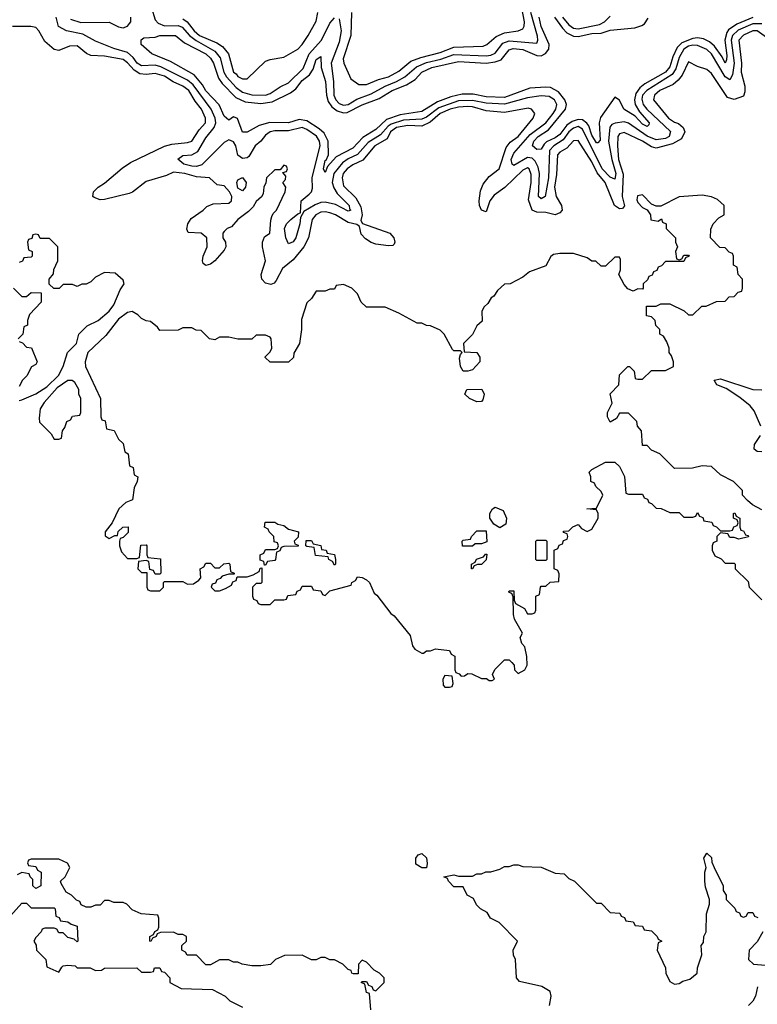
# Model space of a CAD drawing. Header units: inches. Extents: x 2710751 to 2829008, y 857003 to 965602.
# Tile 49 of 256: x 2731040 to 2734250, y 904055 to 908339. Entities that reach past the tile are written whole.
import ezdxf

# ---------------------------------------------------------------- set-up
doc = ezdxf.new("R2010")
doc.units = ezdxf.units.IN
doc.header["$MEASUREMENT"] = 0
doc.layers.add('C7930', color=7, linetype='Continuous')

msp = doc.modelspace()

# ---------------------------------------------------------------- linework, layer by layer
at = {"layer": 'C7930', "color": 2}
for points, elevation in [([(2731614.4, 908390), (2731630, 908338), (2731642.8, 908322.8), (2731670, 908312.3), (2731730, 908313.1), (2731746.6, 908306.6), (2731779.7, 908270), (2731807.8, 908247.8), (2731890, 908201.1), (2731912.9, 908172.9), (2731928.7, 908110), (2731940.6, 908090), (2731983, 908043), (2732010, 908022.7), (2732050, 908011), (2732110, 908010.2), (2732130, 908017.3), (2732173.3, 908046.7), (2732210, 908064), (2732273.9, 908126.1), (2732300.3, 908190), (2732354.2, 908250), (2732390, 908323), (2732410, 908346.4)], 6), ([(2732483.7, 908370), (2732481.3, 908270), (2732448.5, 908168.5), (2732451, 908150), (2732480.7, 908080.7), (2732516, 908056), (2732550, 908057.3), (2732601.1, 908078.9), (2732645.2, 908090), (2732690, 908114.4), (2732742, 908158), (2732785.2, 908174.8), (2732870, 908196.1), (2732930, 908219.2), (2733056.6, 908223.4), (2733072.7, 908230), (2733113.8, 908266.2), (2733150, 908281.1), (2733209.5, 908290.5), (2733230, 908298.8), (2733236.2, 908310), (2733236.9, 908330), (2733224.7, 908390)], 10), ([(2734270, 908321.2), (2734230, 908320.8), (2734167.1, 908292.9), (2734141.6, 908270), (2734135.7, 908250), (2734149.5, 908150), (2734142, 908098), (2734130, 908077.6), (2734109.9, 908089.9), (2734050.7, 908190), (2734030, 908208.7), (2733990, 908226.3), (2733970, 908228.2), (2733950, 908224.1), (2733929.7, 908210.3), (2733910, 908174.7), (2733895.3, 908124.7), (2733879.9, 908100.1), (2733769.2, 908030.8), (2733751, 908010), (2733747.7, 907992.3), (2733753.7, 907970), (2733769.6, 907949.6), (2733871.6, 907851.6), (2733866, 907830), (2733850, 907821), (2733810, 907815.7), (2733770, 907831.5), (2733690, 907888.8), (2733670, 907894), (2733631.1, 907888.9), (2733617.5, 907882.5), (2733608.3, 907871.7), (2733602.3, 907810), (2733616.6, 907730), (2733633.7, 907670), (2733630, 907645.2), (2733610, 907654), (2733574.4, 907690), (2733490, 907861.7), (2733470, 907873.6), (2733450, 907866.3), (2733430.2, 907850), (2733404.6, 907815.4), (2733364, 907790), (2733345.5, 907770), (2733341.6, 907650), (2733327.3, 907570), (2733310, 907559.6), (2733298.4, 907570), (2733301.5, 907670), (2733297.1, 907697.1), (2733283.7, 907723.7), (2733270, 907736.5), (2733250, 907738.4), (2733190, 907704.7), (2733183.6, 907710), (2733179.2, 907730), (2733190, 907758), (2733261.1, 907838.9), (2733329.8, 907890), (2733361.6, 907930), (2733373.8, 907950), (2733377.8, 907970), (2733366.9, 907990), (2733343.8, 908003.8), (2733310, 908008), (2733250, 907998.3), (2733150, 907971.2), (2733070, 907974.9), (2733010, 907987.5), (2732950, 907985.2), (2732864.5, 907955.5), (2732810, 907915.2), (2732790, 907906.4), (2732710, 907901.2), (2732656.1, 907883.9), (2732644, 907876), (2732610, 907837.3), (2732556, 907804), (2732510, 907752.7), (2732470, 907733.8), (2732444.6, 907715.4), (2732407.8, 907670), (2732400.6, 907630), (2732406.8, 907606.8), (2732421.9, 907581.9), (2732473.4, 907530), (2732475.2, 907515.2), (2732481, 907510), (2732470, 907506), (2732414, 907534), (2732370, 907545.3), (2732350, 907543.1), (2732326.2, 907533.8), (2732276.1, 907503.9), (2732262.4, 907477.6), (2732258.9, 907450), (2732241.3, 907390), (2732230, 907372.3), (2732210, 907363.7), (2732198, 907390), (2732193, 907430), (2732202, 907450), (2732219.7, 907470), (2732250, 907494), (2732262, 907498), (2732264.8, 907550), (2732300.4, 907579.6), (2732309.8, 907590), (2732314.6, 907605.4), (2732312.6, 907652.6), (2732347.9, 907790), (2732345.3, 907810), (2732331.4, 907831.4), (2732290, 907861.1), (2732270, 907868.9), (2732210, 907854.6), (2732150, 907855.7), (2732130, 907850.7), (2732110, 907836.9), (2732089.3, 907810.7), (2732065.3, 907790), (2732036.8, 907743.2), (2732030, 907737.4), (2732010, 907734), (2731989.8, 907749.8), (2731980.4, 907790), (2731970, 907807.6), (2731950, 907815.3), (2731930, 907804.8), (2731833.1, 907706.9), (2731810, 907700.3), (2731790, 907700.8), (2731755.1, 907710), (2731727.9, 907732.1), (2731750, 907748.2), (2731790, 907751.3), (2731815, 907765), (2731850, 907824.6), (2731886, 907870), (2731893.2, 907890), (2731890.5, 907910.5), (2731874, 907950), (2731795, 908055), (2731770, 908074.8), (2731654.2, 908134.2), (2731630, 908141), (2731570, 908137.4), (2731551.1, 908150), (2731534.1, 908174.1), (2731510, 908195.3), (2731450, 908212.7), (2731370, 908244.8), (2731315, 908275), (2731244, 908290), (2731208.8, 908308.8), (2731199.7, 908350)], 6), ([(2731261.2, 908341.2), (2731305.7, 908325.7), (2731430, 908327.9), (2731470, 908307.9), (2731490, 908303.2), (2731510, 908310.3), (2731518.6, 908321.4), (2731523.8, 908330), (2731524.4, 908350)], 6), ([(2734230, 908348.4), (2734160.3, 908319.7), (2734124.9, 908295.1), (2734116.9, 908283.1), (2734109, 908250), (2734117.8, 908182.2), (2734116.5, 908163.5), (2734110, 908149.6), (2734096.4, 908176.4), (2734063, 908223), (2734042.5, 908242.5), (2734015.8, 908255.8), (2733990, 908259.3), (2733970, 908256.2), (2733921.8, 908238.2), (2733901.9, 908218.1), (2733882.6, 908177.4), (2733870, 908134), (2733850.2, 908110), (2733760.9, 908059.1), (2733738.5, 908041.5), (2733722, 908018), (2733715.6, 907990), (2733719.1, 907970), (2733737.2, 907937.2), (2733779.3, 907890), (2733778.4, 907881.6), (2733770, 907873.2), (2733750, 907884), (2733718.4, 907918.4), (2733669.8, 907949.8), (2733650, 907989.2), (2733630, 908001.2), (2733567.4, 907912.6), (2733562.4, 907890), (2733565.8, 907814.2), (2733556.7, 907803.3), (2733550, 907802.9), (2733530, 907836.2), (2733516.3, 907876.3), (2733508, 907888), (2733490, 907902.4), (2733470, 907904.8), (2733443.9, 907896.1), (2733420.5, 907879.5), (2733390, 907839.8), (2733370, 907824), (2733333, 907807), (2733322.3, 907797.7), (2733310, 907775.1), (2733290, 907774.5), (2733272.3, 907790), (2733278, 907810), (2733296.9, 907830), (2733340.8, 907859.2), (2733415.1, 907950), (2733419.8, 907970), (2733413, 907990), (2733384.2, 908024.2), (2733350, 908043.1), (2733330, 908045.3), (2733259.6, 908040.4), (2733150, 908000.3), (2733070, 908003.7), (2733014.2, 908014.2), (2732965.9, 908014.1), (2732916.8, 908003.2), (2732858.6, 907981.4), (2732790, 907939.8), (2732695.4, 907924.6), (2732635.8, 907904.2), (2732590, 907860.4), (2732533.6, 907826.4), (2732490, 907779.7), (2732417.6, 907742.4), (2732379.8, 907700.2), (2732370, 907674), (2732362, 907690), (2732370, 907726), (2732373.2, 907726.8), (2732383.6, 907750), (2732382.7, 907810), (2732364.8, 907844.8), (2732343.1, 907863.1), (2732290, 907899.1), (2732255.8, 907904.2), (2732210, 907889.8), (2732128.5, 907891.5), (2732081.7, 907878.3), (2732030, 907849.2), (2732010, 907849.3), (2731988.4, 907908.4), (2731970, 907915.3), (2731950, 907902), (2731930, 907919), (2731907.7, 907967.7), (2731850, 908029.7), (2731835.9, 908055.9), (2731798.8, 908098.8), (2731697.1, 908157.1), (2731615.3, 908190), (2731569, 908230), (2731568.4, 908251.6), (2731580.4, 908259.6), (2731630, 908262), (2731649.6, 908270.4), (2731718, 908270), (2731757.3, 908237.3), (2731850, 908190.2), (2731870, 908171.8), (2731883.1, 908150), (2731904.7, 908084.7), (2731921.1, 908061.1), (2731980.2, 908000.2), (2732021.1, 907981.1), (2732090, 907974.2), (2732139, 907981), (2732219.1, 908020.9), (2732242.6, 908037.4), (2732270, 908074), (2732301.3, 908098.7), (2732317, 908123), (2732330, 908166), (2732350, 908178), (2732351.6, 908130), (2732371.2, 908070), (2732375.6, 908010), (2732382.2, 907982.2), (2732399.1, 907959.1), (2732421.8, 907941.9), (2732450, 907933.7), (2732464.8, 907935.2), (2732530, 907968.7), (2732603.9, 907996.1), (2732660.9, 908030), (2732724.1, 908055.9), (2732761.4, 908078.6), (2732789.7, 908110), (2732833.2, 908130), (2732950, 908156.9), (2733070, 908150.2), (2733110, 908154.7), (2733135.7, 908164.3), (2733170, 908208), (2733187.4, 908212.6), (2733230, 908208.7), (2733290, 908182.6), (2733310, 908182), (2733328.6, 908191.4), (2733343, 908210), (2733344.4, 908230), (2733310, 908309.5), (2733300.8, 908350)], 2), ([(2731750, 908342.8), (2731769.5, 908329.5), (2731799, 908290), (2731823.1, 908270), (2731897.8, 908237.8), (2731922.2, 908222.2), (2731948.8, 908190), (2731970, 908111), (2731982.8, 908102.8), (2731990, 908091), (2732010, 908081), (2732030, 908082), (2732110, 908158), (2732130, 908166), (2732190, 908176), (2732250, 908211), (2732269, 908230), (2732296, 908270), (2732330, 908332), (2732338, 908370)], 10), ([(2732430, 908342), (2732438.8, 908290), (2732430, 908240.9), (2732395.6, 908150), (2732405.7, 908070), (2732407.3, 908010), (2732415.9, 907990), (2732430, 907974.4), (2732450, 907966.3), (2732470, 907970.2), (2732506.7, 907993.3), (2732570, 908015.9), (2732630, 908048.7), (2732680.5, 908070), (2732716, 908090), (2732766.9, 908133.1), (2732810, 908152.7), (2732872.4, 908167.6), (2732930, 908187.4), (2733070, 908180.9), (2733090, 908183.8), (2733110, 908193.1), (2733143.1, 908236.9), (2733170, 908246.2), (2733290, 908236.3), (2733295.3, 908250), (2733292.9, 908267.1), (2733264.7, 908370)], 6), ([(2733367.6, 908350), (2733401.7, 908301.7), (2733421.7, 908281.7), (2733450, 908266.7), (2733470, 908265.8), (2733530, 908278.2), (2733570, 908280.2), (2733610, 908292.9), (2733716.8, 908303.2), (2733747.2, 908312.8), (2733759.1, 908320.9), (2733775.3, 908344.7)], 2), ([(2733402.2, 908350), (2733430, 908315.8), (2733450, 908301.5), (2733470, 908298.5), (2733562.9, 908317.1), (2733584.7, 908330), (2733610, 908354)], 6), ([(2734330, 908232.8), (2734250, 908289.5), (2734230, 908289.5), (2734190, 908270.8), (2734169.1, 908250), (2734180.9, 908150), (2734180.3, 908110), (2734195.8, 908050), (2734195.6, 908024.4), (2734190, 908006.6), (2734150, 907991.1), (2734119.6, 907999.6), (2734050, 908104), (2734030, 908122), (2733990, 908135.3), (2733950, 908155.3), (2733922.3, 908097.7), (2733905.1, 908074.9), (2733884, 908056), (2733826, 908030), (2733802, 908010), (2733798, 907990), (2733863.8, 907910), (2733890, 907893), (2733907.6, 907887.6), (2733928, 907870), (2733934.8, 907850), (2733919.9, 907820.1), (2733881.4, 907798.6), (2733810, 907779.2), (2733790, 907785.1), (2733750, 907810.7), (2733670, 907847.3), (2733650, 907842), (2733642.6, 907830), (2733641.1, 907790), (2733646.7, 907730), (2733666.1, 907666.1), (2733661.3, 907570), (2733671.8, 907528.2), (2733663.5, 907516.5), (2733650, 907515.6), (2733628.3, 907530), (2733587.7, 907630), (2733552.7, 907672.7), (2733530, 907720.5), (2733470, 907812.7), (2733450, 907812), (2733420.9, 907779.1), (2733390, 907761.6), (2733380.3, 907750), (2733375.6, 907664.4), (2733366.8, 907610), (2733375.2, 907570), (2733398, 907530), (2733400.3, 907510), (2733390, 907497.6), (2733370, 907489.8), (2733330, 907500.4), (2733290, 907500.5), (2733270, 907509.3), (2733254.4, 907554.4), (2733265.7, 907630), (2733265.3, 907665.3), (2733257, 907690), (2733250, 907694.3), (2733230, 907684.2), (2733151.9, 907608.1), (2733105.3, 907574.7), (2733086.7, 907550), (2733070, 907502), (2733050, 907509.2), (2733040.5, 907530), (2733039.7, 907550), (2733045.3, 907594.7), (2733056.5, 907623.5), (2733083.1, 907656.9), (2733126.6, 907690), (2733156.8, 907783.2), (2733174.9, 907805.1), (2733210, 907830.7), (2733274, 907910), (2733282, 907930), (2733268, 907950), (2733253.1, 907953.1), (2733150, 907935.1), (2733070, 907942), (2733010, 907959.8), (2732990, 907960.3), (2732950, 907958.2), (2732913.4, 907950), (2732870, 907930.6), (2732826.7, 907893.3), (2732790, 907875.3), (2732730, 907878.3), (2732680.3, 907870), (2732654.4, 907850), (2732639.1, 907820.9), (2732586, 907790), (2732533.2, 907726.8), (2732490, 907707.6), (2732465.3, 907690), (2732447.4, 907670), (2732443.1, 907650), (2732450, 907616), (2732503, 907563), (2732524.4, 907524.4), (2732530.2, 907490.2), (2732524.9, 907464.9), (2732531.7, 907451.7), (2732650.3, 907410.3), (2732668, 907390), (2732673.4, 907370), (2732670, 907362), (2732663.5, 907356.5), (2732645.2, 907354.8), (2732590, 907361.7), (2732570, 907369.7), (2732545.3, 907385.3), (2732526.1, 907406.1), (2732518.7, 907438.7), (2732507.7, 907447.7), (2732470, 907456.4), (2732414.5, 907490), (2732390, 907498.9), (2732370, 907503), (2732350, 907500.5), (2732328.7, 907490), (2732312.4, 907470), (2732297.4, 907390), (2732276.5, 907350), (2732230, 907293.6), (2732183.7, 907256.3), (2732156.7, 907203.3), (2732147, 907193), (2732132.9, 907187.1), (2732110, 907191.8), (2732093.6, 907210), (2732091.5, 907230), (2732109.7, 907290), (2732096.9, 907350), (2732096.9, 907370), (2732105.4, 907394.6), (2732128.7, 907410), (2732132.9, 907467.1), (2732138, 907482), (2732144, 907496), (2732158, 907510), (2732195.3, 907590), (2732198, 907610), (2732186, 907630), (2732196.4, 907643.6), (2732198, 907658), (2732186, 907674), (2732202, 907678), (2732206, 907690), (2732202, 907702), (2732190, 907706), (2732174, 907686), (2732150, 907686), (2732114, 907650), (2732111.6, 907628.4), (2732102, 907610), (2732099.6, 907580.4), (2732092.7, 907567.3), (2732070, 907548), (2732056.3, 907523.7), (2732036.3, 907503.7), (2731990, 907469), (2731962, 907438), (2731943, 907430), (2731930, 907417), (2731924.9, 907410), (2731924.4, 907390), (2731936.3, 907370), (2731937.3, 907350), (2731930, 907335.3), (2731890, 907289), (2731870, 907275.3), (2731850, 907268.7), (2731838, 907278), (2731835.3, 907290), (2731839, 907310), (2731856, 907350), (2731854, 907390), (2731830, 907409.6), (2731772.9, 907412.9), (2731767.3, 907427.3), (2731771.8, 907450), (2731786.6, 907473.4), (2731839, 907510), (2731854.2, 907525.8), (2731882, 907538), (2731950, 907540.9), (2731962.4, 907550), (2731963.1, 907570), (2731953.3, 907590), (2731930, 907616), (2731900.2, 907620.2), (2731866, 907650), (2731810, 907654.7), (2731759, 907670), (2731710, 907675.8), (2731679.3, 907660.7), (2731590, 907634), (2731531.7, 907588.3), (2731517.4, 907582.6), (2731410, 907556.2), (2731390, 907554.5), (2731364.4, 907564.4), (2731359.3, 907570), (2731361.2, 907590), (2731381.2, 907610), (2731410, 907627.7), (2731486.9, 907693.1), (2731523.1, 907716.9), (2731670, 907788.4), (2731702.7, 907797.3), (2731770, 907803.8), (2731789.5, 907810.5), (2731820.8, 907859.2), (2731849.2, 907890), (2731849.3, 907910), (2731831.1, 907950), (2731804, 907984), (2731776.4, 908030), (2731750, 908049.7), (2731707.7, 908067.7), (2731670, 908092.9), (2731630, 908105.1), (2731590, 908100.4), (2731563.2, 908103.2), (2731538.6, 908118.6), (2731510, 908151), (2731490, 908165.1), (2731410, 908180.5), (2731350, 908182.7), (2731331.7, 908191.7), (2731290, 908225.2), (2731256.8, 908223.2), (2731210, 908204), (2731190, 908209), (2731150, 908244), (2731124, 908290), (2731110, 908304), (2731089.3, 908309.3), (2731009.2, 908309.2)], 10), ([(2734270, 906206), (2734228.4, 906228.4), (2734207.3, 906247.3), (2734186, 906270), (2734186, 906290), (2734146, 906330), (2734090, 906358), (2734050, 906395.3), (2734010, 906398), (2733967.3, 906387.3), (2733890, 906386), (2733826, 906450), (2733790, 906466), (2733770, 906486), (2733750, 906486), (2733746, 906550), (2733728, 906570), (2733726, 906590), (2733690, 906626), (2733650, 906626), (2733636.9, 906603.1), (2733610, 906588), (2733598, 906610), (2733598, 906630), (2733618, 906670), (2733609.3, 906710.7), (2733648, 906750), (2733650, 906794), (2733686, 906830), (2733694, 906830), (2733714, 906810), (2733718, 906778), (2733730, 906774), (2733750, 906774), (2733790, 906812), (2733850, 906812), (2733886, 906830), (2733886, 906850), (2733876.4, 906876.4), (2733866, 906890), (2733866, 906910), (2733856.4, 906936.4), (2733842, 906962), (2733826, 906970), (2733826, 906990), (2733808, 907008), (2733806, 907030), (2733790, 907046), (2733768, 907050), (2733767.3, 907092.7), (2733810, 907092), (2733830, 907102), (2733870, 907102), (2733931.6, 907071.6), (2733950, 907054), (2733970, 907054), (2734008.4, 907091.6), (2734027.3, 907092.7), (2734072.7, 907112.7), (2734110, 907114), (2734127.3, 907132.7), (2734150, 907134), (2734167.3, 907152.7), (2734182, 907158), (2734186, 907170), (2734186, 907210), (2734166, 907230), (2734162, 907262), (2734146, 907270), (2734146, 907310), (2734142, 907322), (2734127.3, 907327.3), (2734110, 907346), (2734087.3, 907347.3), (2734046, 907390), (2734047.3, 907427.3), (2734058, 907450), (2734083.1, 907476.9), (2734106, 907490), (2734106, 907530), (2734076.4, 907556.4), (2734050, 907568), (2734010, 907575.3), (2733910, 907568), (2733830, 907528), (2733810, 907528), (2733790, 907535.3), (2733750, 907576), (2733728, 907572), (2733725.5, 907554.5), (2733730, 907542.8), (2733750, 907522), (2733771.3, 907511.3), (2733784.7, 907490), (2733787.3, 907467.3), (2733818, 907462), (2733832.7, 907472.7), (2733838, 907458), (2733854, 907450), (2733854, 907430), (2733894, 907390), (2733894, 907370), (2733902, 907350), (2733894, 907330), (2733898, 907298), (2733910, 907294), (2733922, 907298), (2733930, 907314), (2733950, 907314), (2733954, 907310), (2733938, 907302), (2733930, 907286), (2733850, 907286), (2733832.7, 907267.3), (2733818, 907262), (2733812.7, 907247.3), (2733798, 907242), (2733792.7, 907227.3), (2733778, 907222), (2733772.7, 907207.3), (2733754, 907190), (2733754, 907170), (2733750, 907166), (2733730, 907168), (2733710, 907158), (2733687.3, 907167.3), (2733670, 907186), (2733648, 907230), (2733655.3, 907250), (2733655.3, 907295.3), (2733650, 907306), (2733630, 907306), (2733590, 907266), (2733570, 907266), (2733547.3, 907287.3), (2733530, 907288), (2733510, 907302), (2733450, 907322), (2733390, 907322), (2733363.6, 907316.4), (2733351.6, 907308.4), (2733330, 907268), (2733258, 907242), (2733230, 907218), (2733174, 907190), (2733150, 907188), (2733119.6, 907160.4), (2733103.6, 907136.4), (2733091.6, 907128.4), (2733076.9, 907103.1), (2733062, 907090), (2733052, 907070), (2733052.7, 907027.3), (2733030, 907006), (2733011.1, 906968.9), (2732972, 906930), (2732974, 906894), (2733030, 906891.3), (2733042, 906870), (2733042, 906850), (2733010, 906815.3), (2732990.9, 906809.1), (2732970, 906808.7), (2732959, 906830), (2732954.6, 906865.4), (2732958, 906882), (2732966, 906890), (2732958, 906898), (2732930, 906898), (2732923.1, 906903.1), (2732888, 906970), (2732870, 906988), (2732827.3, 907007.3), (2732810, 907008), (2732790, 907018), (2732770, 907018), (2732690, 907062), (2732630, 907088), (2732550, 907088), (2732526, 907110), (2732510, 907146), (2732486, 907170), (2732450, 907186), (2732418, 907182), (2732410, 907166), (2732390, 907166), (2732370, 907158), (2732330, 907158), (2732310, 907126), (2732290, 907106), (2732266.4, 907033.6), (2732266, 906990), (2732258, 906930), (2732232.7, 906887.3), (2732231.6, 906868.4), (2732210, 906848), (2732130, 906848), (2732108.9, 906868.9), (2732108, 906872), (2732130, 906894), (2732138, 906910), (2732134, 906950), (2732130, 906958), (2732110, 906966), (2732070, 906966), (2732050, 906948), (2731990, 906948.7), (2731950, 906958), (2731910, 906958), (2731890, 906946), (2731866, 906950), (2731830, 906986), (2731808.4, 906988.4), (2731790, 906998), (2731750, 906998), (2731730, 906988), (2731650, 906986), (2731640.4, 907000.4), (2731610, 907026), (2731590, 907028), (2731570, 907038), (2731554.6, 907054.6), (2731530, 907068.7), (2731510, 907065.2), (2731470, 907036), (2731415.4, 906964.6), (2731337.3, 906890), (2731324.9, 906850), (2731326, 906830), (2731392, 906690), (2731394, 906610), (2731398, 906598), (2731412.7, 906592.7), (2731418, 906558), (2731451.1, 906551.1), (2731470, 906514), (2731490, 906494), (2731498, 906458), (2731512, 906450), (2731518, 906398), (2731534, 906390), (2731538, 906358), (2731554, 906350), (2731552, 906330), (2731538, 906302), (2731530.9, 906249.1), (2731502, 906238), (2731471.3, 906210), (2731442, 906150), (2731412, 906110), (2731412.7, 906092.7), (2731430, 906082), (2731454, 906094), (2731466, 906094), (2731468.7, 906111.3), (2731488.9, 906131.1), (2731512, 906132), (2731512.7, 906107.3), (2731490, 906086), (2731478, 906082), (2731474, 906070), (2731474, 906050), (2731483.6, 906023.6), (2731510, 905994), (2731550, 905994), (2731562, 905998), (2731567.3, 906052.7), (2731590, 906054), (2731594, 906050), (2731594, 906010), (2731598, 905998), (2731652.7, 905992.7), (2731654, 905930), (2731650, 905926), (2731630, 905926), (2731622, 905942), (2731606, 905946), (2731602, 905982), (2731590, 905986), (2731558, 905982), (2731554, 905950), (2731570, 905934), (2731594, 905934), (2731594, 905870), (2731598, 905858), (2731610, 905854), (2731650, 905854), (2731666, 905870), (2731666, 905890), (2731670, 905894), (2731750, 905894), (2731770, 905882), (2731796.4, 905883.6), (2731820.4, 905899.6), (2731828, 905910), (2731826, 905950), (2731842, 905958), (2731850, 905974), (2731870, 905974), (2731890, 905954), (2731910, 905954), (2731928.4, 905971.6), (2731950, 905974), (2731954, 905970), (2731958, 905938), (2731974, 905930), (2731974, 905926), (2731950, 905926), (2731922, 905918), (2731912.7, 905907.3), (2731898, 905902), (2731892.7, 905887.3), (2731878, 905882), (2731874, 905870), (2731890, 905854), (2731910, 905854), (2731936.4, 905863.6), (2731962, 905878), (2731967.3, 905892.7), (2731982, 905898), (2731986, 905914), (2732030, 905914), (2732056.4, 905923.6), (2732082, 905938), (2732087.3, 905952.7), (2732094, 905954), (2732094, 905890), (2732090, 905886), (2732070, 905886), (2732054, 905870), (2732054, 905830), (2732058, 905818), (2732072, 905812), (2732078, 905798), (2732090, 905794), (2732130, 905794), (2732150, 905814), (2732190, 905814), (2732202, 905818), (2732207.3, 905832.7), (2732242, 905838), (2732247.3, 905852.7), (2732262, 905858), (2732270, 905874), (2732310, 905874), (2732318, 905858), (2732350, 905854), (2732358, 905838), (2732370, 905834), (2732390, 905854), (2732482, 905878), (2732486, 905890), (2732502, 905898), (2732510, 905914), (2732530, 905912), (2732550, 905902), (2732562, 905890), (2732582.8, 905842.8), (2732594.4, 905834.4), (2732654.8, 905754.8), (2732670, 905744.7), (2732739.8, 905659.8), (2732750, 905614), (2732759.6, 905599.6), (2732790, 905582), (2732798, 905582), (2732810, 905592), (2732827.3, 905592.7), (2732850, 905602), (2732910, 905594), (2732918, 905578), (2732934, 905570), (2732934, 905510), (2732938, 905498), (2732952.7, 905492.7), (2732962, 905482), (2732976.4, 905483.6), (2732990, 905494), (2733007.3, 905492.7), (2733050, 905472), (2733072, 905472), (2733083.6, 905463.6), (2733096.4, 905463.6), (2733106, 905470), (2733098, 905490), (2733108.4, 905511.6), (2733150, 905554), (2733170, 905554), (2733182, 905542), (2733192, 905530), (2733194, 905510), (2733210, 905494), (2733238, 905510), (2733248, 905530), (2733247.3, 905567.3), (2733238, 905610), (2733224.7, 905624.7), (2733218, 905650), (2733228, 905670), (2733194, 905730), (2733189.1, 905750.9), (2733187.3, 905827.3), (2733182, 905842), (2733170, 905846), (2733168.9, 905851.1), (2733170, 905854), (2733190, 905854), (2733192.7, 905812.7), (2733198, 905798), (2733236.9, 905776.9), (2733250, 905754), (2733270, 905754), (2733282, 905758), (2733286, 905770), (2733286, 905830), (2733302, 905838), (2733306, 905870), (2733310, 905874), (2733330, 905874), (2733348.4, 905891.6), (2733386, 905894), (2733387.3, 905927.3), (2733382, 905942), (2733366, 905950), (2733366, 906030), (2733382, 906038), (2733387.3, 906052.7), (2733402, 906058), (2733407.3, 906072.7), (2733422, 906078), (2733426, 906090), (2733422, 906102), (2733407.3, 906107.3), (2733407.3, 906112.7), (2733430, 906114), (2733447.3, 906132.7), (2733470, 906142), (2733484.7, 906124.7), (2733510, 906112), (2733530, 906122), (2733558, 906170), (2733558, 906190), (2733550, 906206), (2733508, 906210), (2733550, 906214), (2733578, 906270), (2733570, 906286), (2733547.3, 906307.3), (2733542, 906322), (2733526, 906330), (2733526, 906350), (2733518, 906370), (2733530, 906382), (2733590, 906414), (2733630, 906414), (2733650, 906394), (2733671.6, 906351.6), (2733678, 906278), (2733690, 906274), (2733750, 906274), (2733758, 906258), (2733772.7, 906252.7), (2733778, 906238), (2733790, 906234), (2733810, 906214), (2733831.6, 906211.6), (2733870, 906194), (2733910, 906194), (2733930, 906174), (2733970, 906174), (2733982, 906178), (2733990, 906194), (2733998, 906178), (2734012.7, 906172.7), (2734018, 906158), (2734052.7, 906152.7), (2734058, 906138), (2734072.7, 906132.7), (2734090, 906114), (2734130, 906114), (2734142, 906118), (2734147.3, 906132.7), (2734162, 906138), (2734166, 906150), (2734162, 906162), (2734146, 906170), (2734146, 906190), (2734152.7, 906192.7), (2734158, 906178), (2734174, 906170), (2734174, 906130), (2734178, 906118), (2734190, 906114), (2734198, 906098), (2734210, 906094), (2734211.6, 906088.4), (2734170, 906078), (2734150, 906086), (2734130, 906086), (2734122, 906102), (2734090, 906106), (2734074, 906090), (2734074, 906070), (2734058, 906062), (2734054, 906050), (2734054, 906030), (2734065.4, 906005.4), (2734092.7, 905992.7), (2734110, 905974), (2734150, 905974), (2734154, 905970), (2734154, 905950), (2734210, 905894), (2734214, 905870), (2734270, 905814)], 14), ([(2731038, 906682), (2731050, 906684.7), (2731110, 906711.3), (2731158.6, 906741.4), (2731209.2, 906790), (2731229.4, 906830), (2731248.7, 906890), (2731288, 906930), (2731298, 906970), (2731333.6, 907006.4), (2731382, 907030), (2731430, 907071), (2731450, 907098), (2731477.2, 907162.8), (2731495.3, 907190), (2731490, 907206), (2731456.4, 907236.4), (2731410, 907238), (2731370, 907218), (2731350, 907198), (2731330, 907188), (2731310, 907188), (2731290, 907178), (2731270, 907186), (2731230, 907186), (2731211.6, 907168.4), (2731188.4, 907168.4), (2731168, 907188), (2731168, 907210), (2731187.3, 907232.7), (2731188.4, 907251.6), (2731206, 907290), (2731206, 907350), (2731170, 907386), (2731130, 907386), (2731122, 907402), (2731110, 907406), (2731098, 907402), (2731092.7, 907387.3), (2731078, 907382), (2731074, 907370), (2731078, 907338), (2731094, 907330), (2731094, 907310), (2731090, 907306), (2731058, 907302), (2731052.7, 907287.3), (2731038, 907282)], 14), ([(2731014, 907170), (2731050, 907134), (2731070, 907134), (2731090, 907152), (2731134, 907150), (2731134, 907110), (2731083.6, 907056.4), (2731074, 907030), (2731074, 907010), (2731058, 907002), (2731054, 906970), (2731034, 906950)], 14), ([(2731038, 906938), (2731052.7, 906932.7), (2731070, 906914), (2731091.1, 906911.1), (2731116, 906850), (2731110, 906838), (2731091.3, 906828.7), (2731070.9, 906789.1), (2731052, 906770), (2731038, 906742)], 14), ([(2734265.1, 906570), (2734236.5, 906636.5), (2734219.1, 906659.1), (2734174.6, 906694.6), (2734113.8, 906733.8), (2734074, 906750), (2734062, 906770), (2734090, 906775.5), (2734230, 906730.3), (2734270, 906727.9)], 10), ([(2734270, 906458.4), (2734250, 906459.5), (2734236, 906470), (2734237.6, 906490), (2734263.5, 906530)], 10), ([(2733345.2, 904050), (2733352.7, 904090), (2733348.7, 904110), (2733312.1, 904132.1), (2733214.6, 904154.6), (2733202, 904170), (2733198, 904250), (2733188.4, 904268.4), (2733188, 904290), (2733206, 904330), (2733126, 904410), (2733088.9, 904428.9), (2733074.6, 904454.6), (2733046, 904470), (2733028, 904488), (2733014.6, 904514.6), (2732988, 904530), (2732970, 904566), (2732930, 904566), (2732906, 904590), (2732902, 904602), (2732886, 904610), (2732930, 904618), (2732950, 904612), (2733010, 904612), (2733030, 904622), (2733050, 904622), (2733068.9, 904631.1), (2733090, 904631.3), (2733130, 904642), (2733150, 904654), (2733170, 904654), (2733190, 904662), (2733210, 904662), (2733230, 904654), (2733310, 904652), (2733370, 904624.7), (2733410, 904622), (2733430, 904602), (2733454, 904590), (2733550, 904494), (2733570, 904494), (2733610, 904454), (2733651.6, 904451.6), (2733658, 904438), (2733672.7, 904432.7), (2733678, 904418), (2733710, 904414), (2733718, 904398), (2733750, 904394), (2733758, 904378), (2733790, 904374), (2733802, 904362), (2733814, 904350), (2733818, 904338), (2733834, 904330), (2733818, 904322), (2733814, 904290), (2733850, 904214), (2733852, 904190), (2733870, 904154), (2733890, 904142), (2733910, 904144.7), (2733925.2, 904154.8), (2733956.5, 904163.5), (2733988, 904190), (2733990, 904214), (2734008.7, 904270), (2734006, 904310), (2734016.4, 904323.6), (2734018, 904350), (2734028, 904370), (2734028.4, 904448.4), (2734042, 904490), (2734042, 904510), (2734024.7, 904564.7), (2734022, 904590), (2734022, 904630), (2734028, 904650), (2734018, 904690), (2734030, 904712), (2734050, 904694), (2734052.7, 904672.7), (2734062, 904650), (2734102, 904570), (2734102, 904550), (2734114, 904530), (2734114, 904510), (2734152.7, 904472.7), (2734158, 904458), (2734172.7, 904452.7), (2734178, 904438), (2734190, 904434), (2734202, 904438), (2734210, 904454), (2734230, 904454), (2734238, 904438), (2734252.7, 904432.7)], 10), ([(2732568, 904030), (2732562, 904102), (2732550, 904106), (2732542, 904142), (2732526, 904150), (2732530, 904154), (2732550, 904154), (2732558, 904138), (2732572.7, 904132.7), (2732578, 904118), (2732590, 904114), (2732626, 904150), (2732626, 904170), (2732606, 904190), (2732583.1, 904203.1), (2732550, 904238), (2732530, 904246), (2732514, 904230), (2732512.7, 904187.3), (2732492.7, 904187.3), (2732486, 904190), (2732482, 904202), (2732470, 904206), (2732446, 904230), (2732410, 904248), (2732390, 904248), (2732370, 904258), (2732350, 904258), (2732330, 904248), (2732310, 904248), (2732270, 904268), (2732192.7, 904267.3), (2732154, 904250), (2732131.6, 904228.4), (2732090, 904222), (2732050, 904222), (2732008.9, 904228.9), (2731990, 904238), (2731970, 904238), (2731950, 904248), (2731910, 904248), (2731870, 904226), (2731850, 904226), (2731810, 904268), (2731768.4, 904268.4), (2731762, 904282), (2731746, 904290), (2731746, 904310), (2731766, 904330), (2731766, 904350), (2731750, 904358), (2731730, 904358), (2731710, 904368.7), (2731652.7, 904367.3), (2731638, 904362), (2731634, 904350), (2731618, 904342), (2731611.6, 904328.4), (2731606, 904330), (2731606, 904350), (2731622, 904358), (2731628, 904372), (2731642, 904378), (2731646, 904390), (2731646, 904430), (2731642, 904442), (2731568.4, 904448.4), (2731530, 904466), (2731506, 904490), (2731490, 904498), (2731450, 904498), (2731430, 904506), (2731410, 904506), (2731390, 904486), (2731370, 904486), (2731350, 904478), (2731330, 904478), (2731307.3, 904487.3), (2731302, 904502), (2731287.3, 904507.3), (2731266, 904530), (2731243.1, 904543.1), (2731220.4, 904580.4), (2731218, 904590), (2731238, 904610), (2731258, 904650), (2731248.4, 904668.4), (2731210, 904686), (2731090, 904686), (2731078, 904682), (2731074, 904670), (2731078, 904658), (2731110, 904654), (2731118, 904638), (2731134, 904630), (2731132, 904570), (2731110, 904558), (2731098, 904570), (2731098, 904598), (2731086, 904610), (2731082, 904622), (2731050, 904628), (2731030, 904618)], 14), ([(2731000.4, 904439.6), (2731050, 904494), (2731070, 904494), (2731090, 904474), (2731190, 904474), (2731194, 904470), (2731198, 904438), (2731212.7, 904432.7), (2731218, 904418), (2731250, 904414), (2731263.6, 904403.6), (2731290, 904394), (2731294, 904330), (2731290, 904326), (2731278, 904338), (2731250, 904346), (2731230, 904366), (2731210, 904366), (2731202, 904382), (2731190, 904386), (2731150, 904386), (2731138, 904382), (2731134, 904370), (2731110, 904346), (2731102, 904330), (2731111.6, 904311.6), (2731114, 904290), (2731154, 904250), (2731158, 904218), (2731210, 904194), (2731223.1, 904216.9), (2731230, 904222), (2731250, 904224.7), (2731282, 904222), (2731290, 904214), (2731347.3, 904212.7), (2731370, 904202), (2731396.4, 904203.6), (2731410, 904212), (2731550, 904214), (2731570, 904194), (2731610, 904194), (2731622, 904198), (2731627.3, 904212.7), (2731650, 904214), (2731658, 904198), (2731670, 904194), (2731694, 904170), (2731694, 904150), (2731743.6, 904123.6), (2731879.6, 904119.6), (2731934, 904090), (2731954, 904070), (2732010, 904042)], 14), ([(2734274, 904370), (2734250, 904326), (2734214, 904290), (2734212, 904250), (2734234, 904230), (2734285.4, 904225.4)], 10), ([(2734251, 904130), (2734242, 904090), (2734231.1, 904068.9), (2734212, 904050)], 10)]:
    msp.add_lwpolyline(points, dxfattribs=dict(at, elevation=elevation))
for points, elevation in [([(2732010, 907594.5), (2731990, 907605.6), (2731984.8, 907630), (2731990, 907642), (2732010, 907651.7), (2732026.4, 907630), (2732022.4, 907610)], 6), ([(2731250, 906768.7), (2731203.5, 906736.5), (2731147.3, 906672.7), (2731130, 906646), (2731124.5, 906604.5), (2731126.8, 906586.8), (2731176.9, 906536.9), (2731190, 906514), (2731210, 906514), (2731222, 906518), (2731226, 906550), (2731236.4, 906563.6), (2731246, 906590), (2731262, 906598), (2731270, 906614), (2731302, 906618), (2731306, 906630), (2731306, 906690), (2731298, 906710), (2731298, 906730), (2731280.4, 906760.4), (2731268.4, 906768.4)], 14), ([(2733030, 906675.3), (2732998, 906690), (2732978, 906710), (2732986, 906730), (2733051.1, 906731.1), (2733062, 906710), (2733056, 906684), (2733050, 906678)], 14), ([(2733130, 906128), (2733103.1, 906143.1), (2733086, 906170), (2733086, 906190), (2733098, 906210), (2733110, 906218), (2733143.6, 906203.6), (2733158, 906170), (2733156, 906144)], 14), ([(2732106, 905966), (2732102, 905982), (2732087.3, 905987.3), (2732086, 906010), (2732102, 906018), (2732110, 906034), (2732150, 906034), (2732162, 906038), (2732166, 906050), (2732162, 906062), (2732147.3, 906067.3), (2732146, 906090), (2732126, 906110), (2732122, 906122), (2732106, 906130), (2732108, 906152), (2732150, 906152), (2732163.6, 906143.6), (2732190, 906138), (2732210, 906122), (2732254, 906110), (2732252.7, 906087.3), (2732234, 906070), (2732238, 906058), (2732252.7, 906052.7), (2732252, 906048), (2732190, 906046), (2732178, 906042), (2732172, 906028), (2732158, 906022), (2732154, 905990), (2732150, 905986), (2732118, 905982), (2732110, 905966)], 14), ([(2732967.3, 906047.3), (2732966, 906070), (2732970, 906074), (2733002, 906078), (2733006, 906090), (2733030, 906114), (2733070, 906114), (2733072.7, 906067.3), (2733050, 906058), (2733022, 906058), (2733010, 906048)], 14), ([(2732410, 905966), (2732402, 905982), (2732386, 905990), (2732382, 906002), (2732327.3, 906007.3), (2732322, 906042), (2732290, 906046), (2732286, 906050), (2732287.3, 906072.7), (2732310, 906072), (2732318, 906058), (2732351.1, 906051.1), (2732354, 906034), (2732374, 906030), (2732378, 906018), (2732410, 906012), (2732414, 905990), (2732414, 905970)], 14), ([(2733290, 905986), (2733286, 905990), (2733286, 906070), (2733290, 906074), (2733330, 906074), (2733334, 906070), (2733334, 905990), (2733330, 905986)], 14), ([(2733010, 905948.7), (2733006, 905950), (2733006, 905970), (2733022, 905978), (2733028.4, 905991.6), (2733058, 906002), (2733067.3, 906012.7), (2733072.7, 906012.7), (2733070, 905988), (2733050, 905968.7), (2733032, 905968), (2733018, 905962)], 14), ([(2732890, 905486), (2732882, 905470), (2732883.6, 905443.6), (2732890, 905434), (2732910, 905434), (2732922, 905438), (2732926, 905450), (2732922, 905482)], 14), ([(2732790, 904648), (2732764.7, 904664.7), (2732764, 904690), (2732774.6, 904705.4), (2732790, 904711), (2732810, 904691.3), (2732813.4, 904666.6), (2732810, 904648)], 10)]:
    msp.add_lwpolyline(points, close=True, dxfattribs=dict(at, elevation=elevation))

doc.saveas('drawing.dxf')
